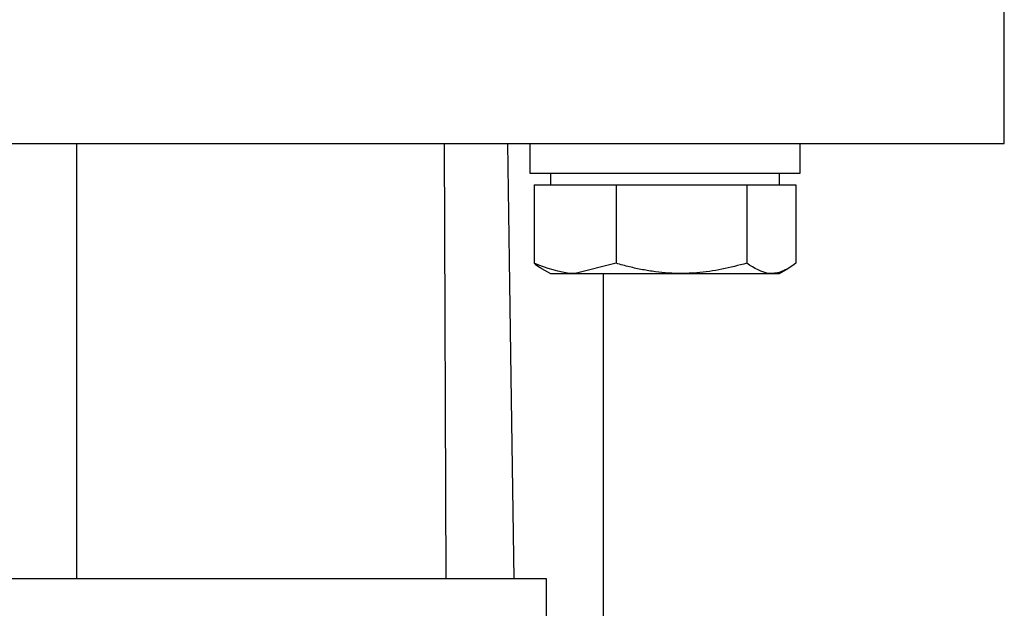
# Model space of a CAD drawing. Header units: millimetres. Extents: x 266 to 1205, y 112 to 961.
# Tile 24 of 27: x 825 to 868, y 532 to 558. Entities that reach past the tile are written whole.
import ezdxf

# ---------------------------------------------------------------- set-up
doc = ezdxf.new("R2010")
doc.units = ezdxf.units.MM

msp = doc.modelspace()

# ---------------------------------------------------------------- linework, layer by layer
at = {"color": 7, "linetype": 'Continuous', "lineweight": 25}
for p, q in [((868.098, 552.297), (868.098, 560.297)), ((803.098, 552.297), (835.598, 552.297)), ((827.598, 533.297), (827.598, 552.297)), ((835.598, 552.297), (868.098, 552.297)), ((843.628, 552.297), (843.701, 533.297)), ((847.375, 552.297), (847.375, 550.997)), ((859.175, 550.997), (859.175, 552.297)), ((847.375, 550.997), (859.175, 550.997)), ((848.275, 550.997), (848.275, 550.497)), ((858.275, 550.497), (858.275, 550.997)), ((847.562, 550.497), (847.562, 547.069)), ((847.562, 550.497), (849.351, 550.497)), ((849.351, 550.497), (851.14, 550.497)), ((851.14, 550.497), (851.14, 547.069)), ((851.14, 550.497), (853.996, 550.497)), ((853.996, 550.497), (856.853, 550.497)), ((856.853, 550.497), (856.853, 547.069)), ((856.853, 550.497), (857.921, 550.497)), ((857.921, 550.497), (858.988, 550.497)), ((858.988, 550.497), (858.988, 547.069)), ((851.14, 547.069), (849.351, 546.622)), ((847.892, 546.844), (848.275, 546.622)), ((848.275, 546.622), (849.351, 546.622)), ((849.351, 546.622), (853.996, 546.622)), ((850.593, 503.188), (850.593, 546.622)), ((853.996, 546.622), (857.921, 546.622)), ((857.921, 546.622), (858.275, 546.622)), ((858.275, 546.622), (858.659, 546.844)), ((848.098, 533.297), (823.098, 533.297)), ((848.098, 489.345), (848.098, 533.297))]:
    msp.add_line(p, q, dxfattribs=at)
at = {"color": 7, "linetype": 'Continuous', "lineweight": 25, "flags": 128}
msp.add_lwpolyline([(846.406, 552.297), (846.477, 547.197), (846.549, 542.096), (846.672, 533.297)], dxfattribs=at)
at = {"color": 7, "linetype": 'Continuous', "lineweight": 25}
for points, knots in [([(849.351, 546.622), (849.309, 546.623), (848.705, 546.629), (848.113, 546.857), (847.562, 547.069)], [0, 0, 0, 0, 0.070201, 1, 1, 1, 1]), ([(847.562, 547.069), (847.648, 547.002), (847.758, 546.918), (847.87, 546.86), (847.894, 546.847)], [0, 0, 0, 0, 0.784689, 1, 1, 1, 1]), ([(853.996, 546.622), (853.807, 546.626), (853.429, 546.633), (852.86, 546.692), (852.293, 546.783), (851.818, 546.887), (851.434, 546.985), (851.238, 547.041), (851.14, 547.069)], [0, 0, 0, 0, 0.195465, 0.3917519, 0.5902529, 0.789358, 0.8946514, 1, 1, 1, 1]), ([(856.853, 547.069), (856.129, 546.886), (855.187, 546.649), (854.221, 546.627), (853.996, 546.622)], [0, 0, 0, 0, 0.768151, 1, 1, 1, 1]), ([(857.921, 546.622), (857.895, 546.623), (857.535, 546.629), (857.182, 546.857), (856.853, 547.069)], [0, 0, 0, 0, 0.070201, 1, 1, 1, 1]), ([(858.988, 547.069), (858.902, 547.005), (858.73, 546.877), (858.465, 546.737), (858.195, 546.641), (858.012, 546.628), (857.921, 546.622)], [0, 0, 0, 0, 0.247269, 0.495363, 0.746874, 1, 1, 1, 1])]:
    msp.add_open_spline(points, degree=3, knots=knots, dxfattribs=at)

doc.saveas('drawing.dxf')
